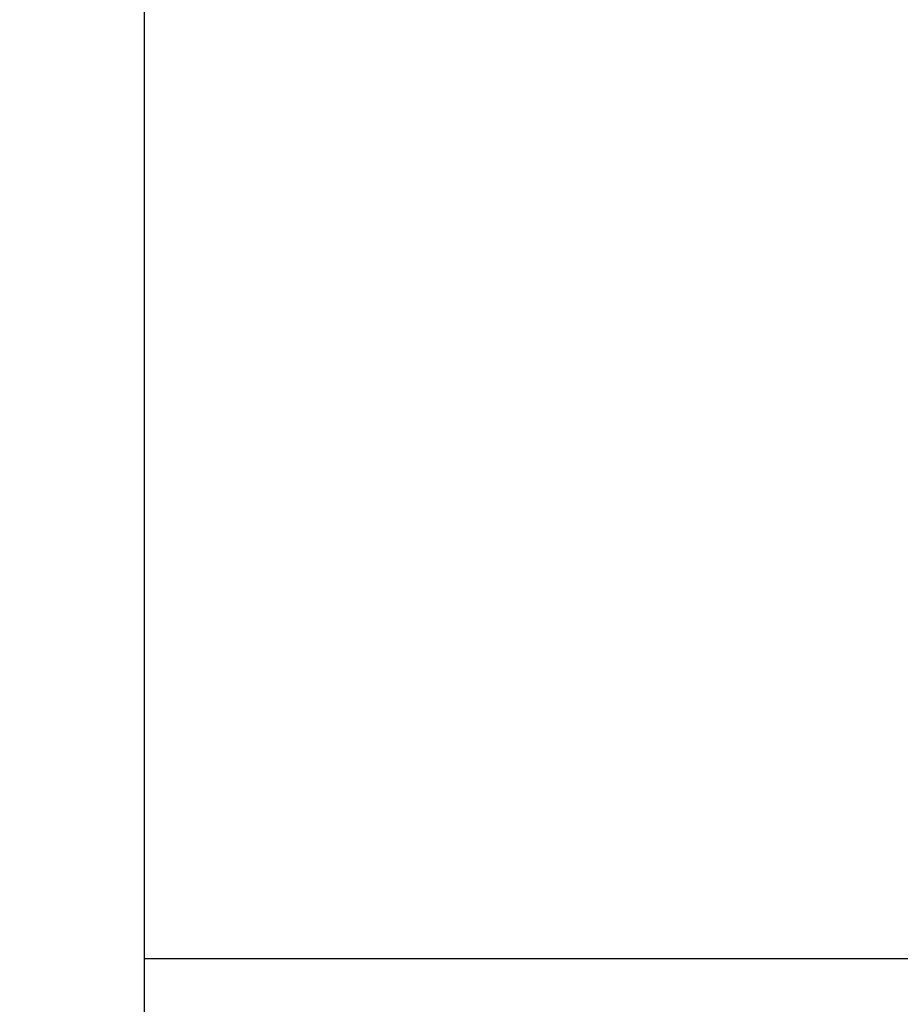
# Model space of a CAD drawing. Extents: x 21 to 593, y 41 to 119.
# Tile 4 of 53: x 124 to 135, y 62 to 75. Entities that reach past the tile are written whole.
import ezdxf

# ---------------------------------------------------------------- set-up
doc = ezdxf.new("R2010")
doc.units = 0
doc.header["$LTSCALE"] = 3
doc.header["$MEASUREMENT"] = 0
doc.header["$PDMODE"] = 1
doc.layers.get('DEFPOINTS').update_dxf_attribs({"linetype": 'CONTINUOUS'})
doc.layers.add('DIM', color=4, linetype='CONTINUOUS')
doc.layers.add('OUT', color=3, linetype='CONTINUOUS')
doc.styles.add('DIM-7', font='SIMPLEX.shx', dxfattribs={"width": 0.7, "bigfont": 'chineset.shx'})
doc.dimstyles.new('CNS', dxfattribs={"dimtxt": 3.5, "dimasz": 2.5, "dimexe": 1, "dimexo": 1.5, "dimgap": 0.09, "dimtad": 0, "dimdsep": 46, "dimtxsty": 'DIM-7', "dimcen": 0.09, "dimclrd": 1, "dimclre": 1, "dimclrt": 4, "dimadec": 0, "dimazin": 0, "dimtfac": 1, "dimtix": 1, "dimtmove": 2, "dimatfit": 3, "dimfxl": 1, "dimtvp": 0.971429, "dimtolj": 1, "dimarcsym": 0})

# ---------------------------------------------------------------- blocks, each defined once
blk = doc.blocks.new('*D4')
at = {"layer": 'DEFPOINTS', "color": 0, "transparency": 16777216}
for p in [(155.287, 63.965), (115.287, 53.965), (155.287, 41.593)]:
    blk.add_point(p, dxfattribs=at)
at = {"layer": 'DIM', "color": 4, "lineweight": -2, "transparency": 16777216}
for p, q in [((155.287, 62.915), (155.287, 40.893)), ((115.287, 52.915), (115.287, 40.893)), ((117.037, 41.593), (153.537, 41.593))]:
    blk.add_line(p, q, dxfattribs=at)
at = {"layer": 'DIM', "color": 4, "transparency": 16777216}
for points in [[(117.037, 41.885), (117.037, 41.302), (115.287, 41.593)], [(153.537, 41.885), (153.537, 41.302), (155.287, 41.593)]]:
    blk.add_solid(points, dxfattribs=at)
at = {"layer": 'DIM', "color": 4, "transparency": 16777216, "insert": (135.287, 43.378), "char_height": 2.45, "attachment_point": 5, "style": 'DIM-7'}
blk.add_mtext('\\A1;40', dxfattribs=at)

msp = doc.modelspace()

# ---------------------------------------------------------------- linework, layer by layer
at = {"layer": 'OUT', "color": 7}
for p, q in [((125.287, 98.965), (125.287, 53.965)), ((125.287, 62.465), (153.787, 62.465))]:
    msp.add_line(p, q, dxfattribs=at)

# ---------------------------------------------------------------- dimensions: what is measured, and where the dimension line sits
at = {"layer": 'DIM', "color": 7}
dim = msp.add_linear_dim(base=(155.287, 41.593), p1=(115.287, 53.965), p2=(155.287, 63.965), dimstyle='CNS', override={"dimscale": 0.7, "dimgap": 0.8, "dimtad": 1, "dimclrd": 4, "dimclre": 4, "dimtp": -0.03, "dimtm": 0.035, "dimtfac": 0.6, "dimtmove": 0}, dxfattribs=at)
dim.commit()
dim.dimension.update_dxf_attribs({"geometry": '*D4', "text_midpoint": (135.287, 43.378)})

doc.saveas('drawing.dxf')
